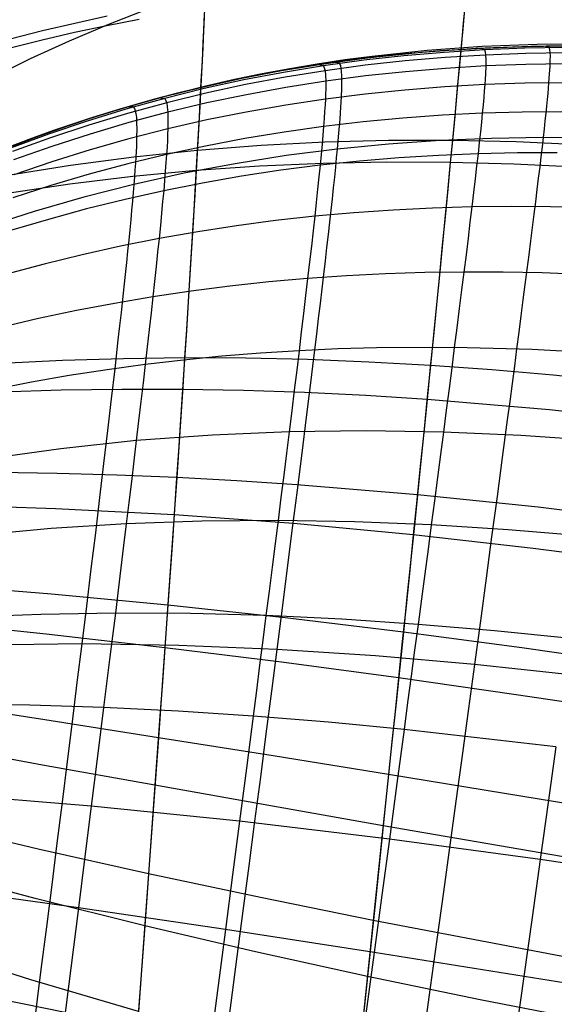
# Model space of a CAD drawing. Header units: millimetres. Extents: x -58 to 58, y -58 to 58.
# Tile 14 of 95: x -20 to -12, y -49 to -34. Entities that reach past the tile are written whole.
import ezdxf

# ---------------------------------------------------------------- set-up
doc = ezdxf.new("R2010")
doc.units = ezdxf.units.MM
doc.header["$MEASUREMENT"] = 0
doc.layers.add('Predefinito', color=5, linetype='Continuous')

msp = doc.modelspace()

# ---------------------------------------------------------------- linework, layer by layer
at = {"layer": 'Predefinito'}
for points in [[(-11.357, -34.071), (-12.199, -34.078), (-13.04, -34.11), (-13.882, -34.169), (-14.724, -34.256), (-15.146, -34.311), (-15.567, -34.374), (-15.989, -34.444), (-16.411, -34.522), (-16.834, -34.609), (-17.256, -34.704), (-17.679, -34.808), (-18.102, -34.92), (-18.526, -35.042), (-18.95, -35.173), (-19.374, -35.313), (-19.799, -35.464), (-20.224, -35.623)], [(-11.149, -34.073), (-11.964, -34.073), (-12.777, -34.097), (-13.589, -34.145), (-14.399, -34.219), (-15.206, -34.319), (-16.009, -34.447), (-16.408, -34.522), (-16.807, -34.603), (-17.204, -34.692), (-17.599, -34.788), (-17.993, -34.891), (-18.385, -35.001), (-18.774, -35.118), (-19.161, -35.242), (-19.546, -35.373), (-19.928, -35.511), (-20.309, -35.656)]]:
    msp.add_lwpolyline(points, dxfattribs=at)
for points in [[(-13.214, -33.42, 43.621), (-13.241, -33.717, 42.99), (-13.27, -34.032, 42.37), (-13.3, -34.365, 41.76), (-13.333, -34.715, 41.16), (-13.367, -35.082, 40.572), (-13.403, -35.464, 39.995), (-13.441, -35.861, 39.43), (-13.48, -36.272, 38.876), (-13.521, -36.697, 38.333), (-13.564, -37.136, 37.802), (-13.608, -37.587, 37.284), (-13.654, -38.051, 36.777), (-13.701, -38.526, 36.283), (-13.749, -39.012, 35.8), (-13.799, -39.508, 35.331), (-13.85, -40.015, 34.874), (-13.902, -40.531, 34.43), (-13.955, -41.057, 33.999), (-14.01, -41.59, 33.582), (-14.065, -42.132, 33.178), (-14.121, -42.679, 32.788), (-14.179, -43.232, 32.412), (-14.236, -43.79, 32.049), (-14.295, -44.353, 31.699), (-14.354, -44.919, 31.361), (-14.473, -46.063, 30.72), (-14.594, -47.219, 30.123), (-14.717, -48.382, 29.564), (-14.84, -49.551, 29.041)], [(-18.087, -33.501, 320), (-18.699, -33.74, 320), (-19.305, -33.997, 320), (-19.906, -34.269, 320), (-20.5, -34.558, 320)], [(-18.723, -33.614, 334.817), (-19.222, -33.723, 334.756), (-19.719, -33.84, 334.692), (-20.214, -33.966, 334.625)], [(-17.224, -33.492, 44.612), (-17.235, -33.746, 43.983), (-17.248, -34.018, 43.363), (-17.262, -34.307, 42.752), (-17.278, -34.612, 42.151), (-17.294, -34.933, 41.56), (-17.313, -35.27, 40.978), (-17.332, -35.621, 40.407), (-17.353, -35.986, 39.846), (-17.375, -36.365, 39.295), (-17.398, -36.756, 38.755), (-17.423, -37.161, 38.225), (-17.448, -37.577, 37.706), (-17.475, -38.005, 37.199), (-17.503, -38.444, 36.702), (-17.532, -38.893, 36.217), (-17.562, -39.353, 35.744), (-17.593, -39.822, 35.282), (-17.625, -40.3, 34.832), (-17.658, -40.787, 34.395), (-17.691, -41.282, 33.969), (-17.726, -41.784, 33.556), (-17.761, -42.293, 33.157), (-17.797, -42.806, 32.77), (-17.834, -43.325, 32.396), (-17.871, -43.849, 32.034), (-17.909, -44.376, 31.683), (-17.986, -45.441, 31.015), (-18.064, -46.518, 30.388), (-18.144, -47.603, 29.799), (-18.224, -48.693, 29.244), (-18.305, -49.785, 28.719)], [(-17.227, -33.576, 335.604), (-17.239, -33.829, 336.213), (-17.251, -34.099, 336.814), (-17.265, -34.385, 337.406), (-17.281, -34.686, 337.989), (-17.298, -35.002, 338.562), (-17.316, -35.333, 339.127), (-17.335, -35.677, 339.681), (-17.355, -36.034, 340.226), (-17.377, -36.404, 340.761), (-17.4, -36.787, 341.286), (-17.424, -37.181, 341.801), (-17.449, -37.587, 342.306), (-17.475, -38.004, 342.8), (-17.502, -38.431, 343.283), (-17.53, -38.868, 343.756), (-17.559, -39.315, 344.218), (-17.589, -39.771, 344.668), (-17.62, -40.235, 345.108), (-17.652, -40.708, 345.536), (-17.685, -41.189, 345.952), (-17.718, -41.676, 346.356), (-17.752, -42.17, 346.748), (-17.787, -42.669, 347.128), (-17.823, -43.173, 347.496), (-17.859, -43.681, 347.852), (-17.895, -44.193, 348.197), (-17.932, -44.709, 348.531), (-18.008, -45.75, 349.169), (-18.085, -46.801, 349.769), (-18.162, -47.859, 350.335), (-18.241, -48.92, 350.868)], [(-13.222, -33.511, 336.578), (-13.249, -33.806, 337.189), (-13.277, -34.118, 337.791), (-13.308, -34.446, 338.382), (-13.34, -34.79, 338.963), (-13.373, -35.15, 339.534), (-13.409, -35.525, 340.094), (-13.446, -35.913, 340.643), (-13.484, -36.315, 341.181), (-13.524, -36.731, 341.708), (-13.566, -37.158, 342.224), (-13.609, -37.598, 342.729), (-13.653, -38.049, 343.222), (-13.699, -38.512, 343.703), (-13.746, -38.985, 344.173), (-13.795, -39.467, 344.631), (-13.844, -39.96, 345.077), (-13.895, -40.461, 345.511), (-13.947, -40.972, 345.932), (-13.999, -41.49, 346.341), (-14.053, -42.015, 346.737), (-14.108, -42.547, 347.12), (-14.163, -43.084, 347.49), (-14.219, -43.626, 347.846), (-14.276, -44.173, 348.191), (-14.333, -44.723, 348.524), (-14.391, -45.277, 348.845), (-14.508, -46.395, 349.456), (-14.626, -47.522, 350.027), (-14.746, -48.657, 350.562), (-14.865, -49.795, 351.064)], [(-18.228, -33.661, 44.724), (-18.727, -33.759, 44.784), (-19.225, -33.865, 44.847), (-19.721, -33.979, 44.913), (-20.215, -34.102, 44.98)], [(-11.691, -34.072, 322.059), (-12.315, -34.082, 322.054), (-12.938, -34.107, 322.049), (-13.561, -34.145, 322.044), (-14.183, -34.199, 322.038), (-14.803, -34.268, 322.032), (-15.421, -34.354, 322.025), (-16.037, -34.455, 322.018), (-16.651, -34.573, 322.011), (-17.261, -34.708, 322.003), (-17.867, -34.86, 321.994), (-18.469, -35.028, 321.986), (-19.067, -35.213, 321.976), (-19.658, -35.415, 321.967), (-20.245, -35.633, 321.957)], [(-11.357, -34.071, 320), (-12.199, -34.078, 320), (-13.04, -34.11, 320), (-13.882, -34.169, 320), (-14.724, -34.256, 320), (-15.146, -34.311, 320), (-15.567, -34.374, 320), (-15.989, -34.444, 320), (-16.411, -34.522, 320), (-16.834, -34.609, 320), (-17.256, -34.704, 320), (-17.679, -34.808, 320), (-18.102, -34.92, 320), (-18.526, -35.042, 320), (-18.95, -35.173, 320), (-19.374, -35.313, 320), (-19.799, -35.464, 320), (-20.224, -35.623, 320)], [(-20.168, -35.605, 60.09), (-19.74, -35.444, 60.09), (-19.314, -35.293, 60.09), (-18.887, -35.152, 60.09), (-18.461, -35.02, 60.09), (-18.036, -34.897, 60.091), (-17.61, -34.784, 60.091), (-17.185, -34.679, 60.091), (-16.761, -34.583, 60.091), (-16.337, -34.495, 60.091), (-15.912, -34.416, 60.091), (-15.489, -34.345, 60.092), (-15.065, -34.281, 60.092), (-14.642, -34.226, 60.092), (-13.795, -34.136, 60.092), (-12.949, -34.075, 60.093), (-12.104, -34.041, 60.093), (-11.258, -34.032, 60.093)], [(-11.671, -34.096, 324.135), (-12.293, -34.106, 324.126), (-12.915, -34.131, 324.116), (-13.536, -34.169, 324.105), (-14.156, -34.222, 324.093), (-14.774, -34.291, 324.081), (-15.391, -34.375, 324.067), (-16.006, -34.476, 324.053), (-16.619, -34.593, 324.038), (-17.228, -34.726, 324.021), (-17.834, -34.876, 324.004), (-18.435, -35.043, 323.987), (-19.032, -35.226, 323.968), (-19.624, -35.426, 323.948), (-20.21, -35.642, 323.928)], [(-11.659, -34.177, 326.212), (-12.279, -34.187, 326.198), (-12.899, -34.21, 326.183), (-13.518, -34.248, 326.167), (-14.136, -34.301, 326.149), (-14.753, -34.368, 326.13), (-15.368, -34.451, 326.11), (-15.982, -34.55, 326.088), (-16.593, -34.665, 326.065), (-17.201, -34.796, 326.04), (-17.806, -34.944, 326.015), (-18.407, -35.107, 325.988), (-19.003, -35.288, 325.96), (-19.595, -35.484, 325.93), (-20.181, -35.696, 325.899)], [(-12.965, -34.106, 319.999), (-12.915, -34.131, 324.116), (-12.906, -34.161, 325.15), (-12.899, -34.21, 326.183), (-12.896, -34.281, 327.21), (-12.896, -34.378, 328.235), (-12.901, -34.504, 329.247), (-12.906, -34.58, 329.752), (-12.911, -34.665, 330.255), (-12.918, -34.759, 330.751), (-12.927, -34.863, 331.246), (-12.937, -34.978, 331.738), (-12.949, -35.105, 332.227), (-12.963, -35.242, 332.71), (-12.978, -35.391, 333.19), (-12.995, -35.553, 333.665), (-13.014, -35.728, 334.137), (-13.035, -35.914, 334.602), (-13.058, -36.113, 335.063), (-13.083, -36.324, 335.519), (-13.11, -36.547, 335.971), (-13.138, -36.781, 336.415), (-13.168, -37.025, 336.855), (-13.199, -37.281, 337.29), (-13.232, -37.547, 337.719), (-13.266, -37.822, 338.141), (-13.302, -38.107, 338.557), (-13.34, -38.403, 338.968), (-13.379, -38.707, 339.373), (-13.419, -39.02, 339.77), (-13.46, -39.341, 340.161), (-13.503, -39.671, 340.546), (-13.547, -40.01, 340.925), (-13.592, -40.355, 341.295), (-13.638, -40.707, 341.658), (-13.686, -41.068, 342.015), (-13.734, -41.436, 342.365), (-13.783, -41.808, 342.706), (-13.833, -42.187, 343.04), (-13.885, -42.573, 343.367), (-13.937, -42.966, 343.687), (-13.99, -43.361, 343.996), (-14.043, -43.762, 344.298), (-14.097, -44.169, 344.593), (-14.153, -44.582, 344.88), (-14.265, -45.416, 345.43), (-14.379, -46.269, 345.953), (-14.496, -47.133, 346.448), (-14.615, -48.014, 346.918), (-15.585, -55.18, 350.339)], [(-11.969, -34.073, 60.416), (-11.926, -34.086, 56.56), (-11.912, -34.13, 54.829), (-11.908, -34.169, 53.965), (-11.906, -34.224, 53.104), (-11.907, -34.296, 52.246), (-11.91, -34.387, 51.393), (-11.917, -34.5, 50.546), (-11.927, -34.638, 49.706), (-11.941, -34.803, 48.875), (-11.95, -34.896, 48.462), (-11.96, -34.996, 48.053), (-11.971, -35.105, 47.645), (-11.984, -35.221, 47.241), (-11.997, -35.346, 46.84), (-12.012, -35.48, 46.442), (-12.029, -35.623, 46.047), (-12.046, -35.774, 45.655), (-12.065, -35.934, 45.267), (-12.086, -36.103, 44.882), (-12.107, -36.28, 44.501), (-12.13, -36.466, 44.123), (-12.154, -36.659, 43.75), (-12.179, -36.86, 43.38), (-12.205, -37.069, 43.013), (-12.233, -37.285, 42.651), (-12.261, -37.509, 42.293), (-12.291, -37.739, 41.939), (-12.322, -37.977, 41.589), (-12.353, -38.221, 41.244), (-12.386, -38.472, 40.902), (-12.42, -38.73, 40.565), (-12.454, -38.993, 40.233), (-12.49, -39.263, 39.905), (-12.526, -39.539, 39.582), (-12.563, -39.82, 39.264), (-12.641, -40.4, 38.642), (-12.721, -41, 38.04), (-12.804, -41.62, 37.459), (-12.89, -42.257, 36.898), (-12.978, -42.912, 36.36), (-13.069, -43.582, 35.844), (-13.161, -44.258, 35.356), (-13.255, -44.947, 34.889), (-13.351, -45.648, 34.443), (-13.448, -46.36, 34.017), (-13.547, -47.082, 33.609), (-13.647, -47.813, 33.219), (-13.749, -48.553, 32.845), (-13.851, -49.3, 32.486)], [(-11.661, -34.346, 328.273), (-12.279, -34.355, 328.255), (-12.896, -34.378, 328.235), (-13.513, -34.415, 328.213), (-14.129, -34.466, 328.189), (-14.744, -34.531, 328.164), (-15.358, -34.612, 328.137), (-15.97, -34.708, 328.108), (-16.579, -34.82, 328.077), (-17.186, -34.947, 328.045), (-17.79, -35.091, 328.011), (-18.39, -35.25, 327.975), (-18.985, -35.426, 327.938), (-19.576, -35.617, 327.899), (-20.163, -35.824, 327.857)], [(-15.453, -34.356, 319.999), (-15.391, -34.375, 324.067), (-15.368, -34.451, 326.11), (-15.361, -34.519, 327.124), (-15.358, -34.612, 328.137), (-15.358, -34.733, 329.138), (-15.36, -34.806, 329.637), (-15.364, -34.887, 330.134), (-15.368, -34.978, 330.625), (-15.375, -35.077, 331.115), (-15.382, -35.188, 331.602), (-15.391, -35.309, 332.086), (-15.402, -35.44, 332.564), (-15.415, -35.583, 333.039), (-15.429, -35.738, 333.511), (-15.446, -35.905, 333.978), (-15.464, -36.084, 334.439), (-15.483, -36.275, 334.896), (-15.505, -36.477, 335.349), (-15.528, -36.69, 335.797), (-15.553, -36.914, 336.239), (-15.579, -37.148, 336.676), (-15.607, -37.392, 337.107), (-15.637, -37.647, 337.534), (-15.668, -37.91, 337.954), (-15.7, -38.184, 338.369), (-15.734, -38.466, 338.778), (-15.769, -38.758, 339.182), (-15.805, -39.057, 339.578), (-15.843, -39.364, 339.968), (-15.882, -39.68, 340.353), (-15.922, -40.004, 340.731), (-15.963, -40.334, 341.101), (-16.005, -40.672, 341.465), (-16.048, -41.016, 341.823), (-16.092, -41.368, 342.174), (-16.137, -41.724, 342.517), (-16.183, -42.087, 342.852), (-16.23, -42.457, 343.181), (-16.278, -42.832, 343.503), (-16.326, -43.21, 343.815), (-16.375, -43.594, 344.121), (-16.425, -43.983, 344.419), (-16.476, -44.378, 344.711), (-16.579, -45.176, 345.269), (-16.685, -45.992, 345.802), (-16.792, -46.818, 346.308), (-16.902, -47.661, 346.791), (-17.796, -54.504, 350.318)], [(-15.212, -34.32, 60.411), (-15.154, -34.328, 56.609), (-15.133, -34.369, 54.903), (-15.118, -34.459, 53.202), (-15.114, -34.528, 52.357), (-15.113, -34.615, 51.516), (-15.114, -34.723, 50.68), (-15.12, -34.855, 49.852), (-15.129, -35.012, 49.031), (-15.135, -35.101, 48.624), (-15.142, -35.196, 48.219), (-15.15, -35.3, 47.817), (-15.159, -35.411, 47.417), (-15.17, -35.53, 47.021), (-15.182, -35.657, 46.627), (-15.195, -35.793, 46.236), (-15.209, -35.937, 45.849), (-15.225, -36.09, 45.465), (-15.242, -36.25, 45.084), (-15.26, -36.419, 44.706), (-15.279, -36.595, 44.332), (-15.3, -36.778, 43.961), (-15.321, -36.97, 43.594), (-15.344, -37.168, 43.231), (-15.368, -37.373, 42.871), (-15.392, -37.586, 42.515), (-15.418, -37.805, 42.163), (-15.445, -38.031, 41.816), (-15.473, -38.263, 41.472), (-15.501, -38.501, 41.132), (-15.531, -38.746, 40.796), (-15.561, -38.996, 40.465), (-15.593, -39.252, 40.138), (-15.658, -39.781, 39.498), (-15.727, -40.331, 38.876), (-15.798, -40.901, 38.272), (-15.873, -41.489, 37.689), (-15.949, -42.095, 37.125), (-16.029, -42.716, 36.582), (-16.11, -43.351, 36.06), (-16.193, -43.994, 35.565), (-16.278, -44.649, 35.09), (-16.364, -45.315, 34.634), (-16.452, -45.991, 34.197), (-16.541, -46.678, 33.778), (-16.632, -47.373, 33.375), (-16.724, -48.076, 32.988), (-16.817, -48.786, 32.616), (-17.006, -50.224, 31.91)], [(-11.681, -34.636, 330.302), (-12.296, -34.644, 330.279), (-12.911, -34.665, 330.255), (-13.526, -34.7, 330.228), (-14.14, -34.748, 330.199), (-14.752, -34.81, 330.168), (-15.364, -34.887, 330.134), (-15.974, -34.979, 330.099), (-16.581, -35.087, 330.061), (-17.187, -35.209, 330.021), (-17.789, -35.347, 329.979), (-18.387, -35.5, 329.935), (-18.982, -35.669, 329.889), (-19.573, -35.852, 329.84), (-20.158, -36.051, 329.79)], [(-17.903, -34.866, 319.999), (-17.834, -34.876, 324.004), (-17.806, -34.944, 326.015), (-17.796, -35.005, 327.014), (-17.79, -35.091, 328.011), (-17.787, -35.203, 328.998), (-17.789, -35.347, 329.979), (-17.791, -35.431, 330.464), (-17.795, -35.524, 330.946), (-17.801, -35.626, 331.427), (-17.808, -35.739, 331.905), (-17.817, -35.862, 332.377), (-17.827, -35.996, 332.846), (-17.839, -36.141, 333.311), (-17.852, -36.298, 333.773), (-17.868, -36.465, 334.23), (-17.885, -36.643, 334.682), (-17.903, -36.833, 335.13), (-17.923, -37.032, 335.573), (-17.945, -37.242, 336.011), (-17.968, -37.461, 336.445), (-17.993, -37.691, 336.873), (-18.019, -37.929, 337.297), (-18.046, -38.176, 337.714), (-18.075, -38.433, 338.127), (-18.105, -38.697, 338.534), (-18.137, -38.971, 338.936), (-18.169, -39.251, 339.331), (-18.203, -39.54, 339.72), (-18.238, -39.836, 340.104), (-18.274, -40.14, 340.482), (-18.311, -40.45, 340.853), (-18.349, -40.767, 341.217), (-18.388, -41.09, 341.576), (-18.428, -41.421, 341.929), (-18.469, -41.755, 342.273), (-18.51, -42.095, 342.611), (-18.553, -42.442, 342.942), (-18.596, -42.795, 343.268), (-18.64, -43.149, 343.583), (-18.685, -43.509, 343.893), (-18.776, -44.246, 344.492), (-18.87, -44.994, 345.061), (-18.966, -45.761, 345.608), (-19.064, -46.537, 346.128), (-19.164, -47.328, 346.627), (-19.979, -53.739, 350.289)], [(-11.724, -35.081, 332.283), (-12.336, -35.087, 332.256), (-12.949, -35.105, 332.227), (-13.561, -35.135, 332.196), (-14.172, -35.179, 332.162), (-14.782, -35.237, 332.125), (-15.391, -35.309, 332.086), (-15.999, -35.395, 332.045), (-16.605, -35.495, 332.001), (-17.208, -35.61, 331.954), (-17.808, -35.739, 331.905), (-18.405, -35.884, 331.853), (-18.999, -36.043, 331.799), (-19.588, -36.217, 331.742), (-20.173, -36.405, 331.683)], [(-18.392, -35.002, 60.403), (-18.326, -34.999, 56.677), (-18.3, -35.033, 55.007), (-18.28, -35.111, 53.341), (-18.273, -35.172, 52.512), (-18.268, -35.251, 51.687), (-18.267, -35.349, 50.868), (-18.268, -35.468, 50.055), (-18.273, -35.611, 49.25), (-18.282, -35.779, 48.452), (-18.287, -35.873, 48.057), (-18.294, -35.975, 47.664), (-18.302, -36.084, 47.274), (-18.312, -36.2, 46.886), (-18.322, -36.325, 46.502), (-18.333, -36.457, 46.12), (-18.346, -36.596, 45.741), (-18.36, -36.743, 45.366), (-18.375, -36.898, 44.993), (-18.391, -37.059, 44.624), (-18.408, -37.228, 44.257), (-18.426, -37.403, 43.895), (-18.445, -37.585, 43.535), (-18.466, -37.774, 43.179), (-18.487, -37.969, 42.827), (-18.509, -38.17, 42.478), (-18.532, -38.377, 42.133), (-18.556, -38.59, 41.791), (-18.606, -39.034, 41.12), (-18.66, -39.499, 40.464), (-18.717, -39.986, 39.825), (-18.777, -40.491, 39.202), (-18.839, -41.015, 38.597), (-18.904, -41.556, 38.011), (-18.972, -42.112, 37.442), (-19.042, -42.684, 36.893), (-19.114, -43.268, 36.363), (-19.187, -43.86, 35.857), (-19.262, -44.463, 35.371), (-19.338, -45.077, 34.902), (-19.416, -45.7, 34.451), (-19.496, -46.332, 34.016), (-19.576, -46.972, 33.596), (-19.658, -47.62, 33.19), (-19.741, -48.275, 32.798), (-19.909, -49.6, 32.051)], [(-11.218, -35.488, 46.407), (-12.012, -35.48, 46.442), (-12.806, -35.492, 46.481), (-13.599, -35.525, 46.525), (-14.391, -35.58, 46.574), (-15.182, -35.657, 46.627), (-15.969, -35.757, 46.685), (-16.754, -35.881, 46.747), (-17.535, -36.029, 46.815), (-18.312, -36.2, 46.886), (-19.081, -36.396, 46.963), (-19.844, -36.615, 47.044), (-20.6, -36.857, 47.13)], [(-11.452, -35.589, 340.232), (-12.429, -35.546, 340.168), (-13.409, -35.525, 340.094), (-14.39, -35.526, 340.008), (-15.372, -35.551, 339.911), (-16.354, -35.601, 339.802), (-17.335, -35.677, 339.681), (-18.312, -35.779, 339.549), (-19.285, -35.908, 339.404), (-20.252, -36.063, 339.246)], [(-11.795, -35.713, 334.2), (-12.405, -35.715, 334.17), (-13.014, -35.728, 334.137), (-13.624, -35.753, 334.102), (-14.232, -35.791, 334.063), (-14.839, -35.842, 334.022), (-15.446, -35.905, 333.978), (-16.05, -35.983, 333.931), (-16.653, -36.074, 333.881), (-17.254, -36.179, 333.829), (-17.852, -36.298, 333.773), (-18.447, -36.43, 333.715), (-19.039, -36.577, 333.654), (-19.627, -36.737, 333.59), (-20.21, -36.911, 333.523)], [(-11.491, -35.934, 39.29), (-12.464, -35.887, 39.354), (-13.441, -35.861, 39.43), (-14.419, -35.857, 39.516), (-15.398, -35.876, 39.614), (-16.376, -35.918, 39.724), (-17.353, -35.986, 39.846), (-18.327, -36.079, 39.98), (-19.297, -36.198, 40.126), (-20.26, -36.342, 40.285)], [(-11.289, -36.56, 336.068), (-11.896, -36.545, 336.039), (-12.503, -36.54, 336.006), (-13.11, -36.547, 335.971), (-13.716, -36.565, 335.932), (-14.321, -36.595, 335.89), (-14.925, -36.636, 335.845), (-15.528, -36.69, 335.797), (-16.13, -36.757, 335.746), (-16.73, -36.836, 335.691), (-17.328, -36.928, 335.634), (-17.923, -37.032, 335.573), (-18.516, -37.15, 335.51), (-19.105, -37.281, 335.443), (-19.691, -37.424, 335.373), (-20.273, -37.58, 335.3)], [(-10.818, -37.612, 337.85), (-12.025, -37.56, 337.791), (-12.629, -37.548, 337.757), (-13.232, -37.547, 337.719), (-13.835, -37.555, 337.677), (-14.436, -37.575, 337.633), (-15.037, -37.605, 337.585), (-15.637, -37.647, 337.534), (-16.235, -37.7, 337.48), (-16.832, -37.765, 337.422), (-17.427, -37.841, 337.361), (-18.019, -37.929, 337.297), (-18.609, -38.029, 337.229), (-19.195, -38.141, 337.158), (-19.778, -38.264, 337.084), (-20.358, -38.4, 337.007)], [(-10.979, -38.804, 339.51), (-12.179, -38.739, 339.448), (-13.379, -38.707, 339.373), (-14.576, -38.713, 339.284), (-15.173, -38.73, 339.235), (-15.769, -38.758, 339.182), (-16.364, -38.795, 339.125), (-16.957, -38.843, 339.065), (-17.548, -38.902, 339.002), (-18.137, -38.971, 338.936), (-18.723, -39.051, 338.866), (-19.306, -39.141, 338.792), (-19.886, -39.241, 338.715), (-20.463, -39.352, 338.635)], [(-9.971, -39.33, 344.412), (-11.855, -39.132, 344.314), (-12.8, -39.052, 344.249), (-13.746, -38.985, 344.173), (-14.693, -38.932, 344.086), (-15.64, -38.895, 343.988), (-16.586, -38.873, 343.878), (-17.53, -38.868, 343.756), (-18.471, -38.88, 343.622), (-19.409, -38.909, 343.475), (-20.341, -38.955, 343.315)], [(-10.041, -39.875, 35.094), (-11.916, -39.669, 35.192), (-13.799, -39.508, 35.331), (-14.741, -39.448, 35.417), (-15.683, -39.401, 35.514), (-16.623, -39.37, 35.623), (-17.562, -39.353, 35.744), (-18.498, -39.352, 35.877), (-19.43, -39.366, 36.022), (-20.357, -39.396, 36.181)], [(-11.162, -40.144, 341.063), (-12.355, -40.062, 341.001), (-13.547, -40.01, 340.925), (-14.736, -39.99, 340.835), (-15.922, -40.004, 340.731), (-17.102, -40.054, 340.614), (-18.274, -40.14, 340.482), (-19.436, -40.264, 340.337), (-20.587, -40.423, 340.178)], [(-10.237, -41.394, 346.16), (-12.09, -41.166, 346.066), (-13.947, -40.972, 345.932), (-15.802, -40.818, 345.756), (-16.728, -40.757, 345.652), (-17.652, -40.708, 345.536), (-18.573, -40.671, 345.408), (-19.489, -40.646, 345.268), (-20.401, -40.633, 345.116)], [(-10.32, -42.036, 33.359), (-12.164, -41.799, 33.451), (-14.01, -41.59, 33.582), (-15.854, -41.417, 33.754), (-17.691, -41.282, 33.969), (-19.516, -41.188, 34.231), (-20.422, -41.157, 34.38)], [(-11.364, -41.611, 342.502), (-12.55, -41.511, 342.441), (-13.734, -41.436, 342.365), (-14.915, -41.388, 342.277), (-16.092, -41.368, 342.174), (-17.264, -41.379, 342.059), (-18.428, -41.421, 341.929), (-19.583, -41.493, 341.786), (-20.726, -41.597, 341.629)], [(-10.521, -43.587, 347.697), (-12.342, -43.327, 347.612), (-14.163, -43.084, 347.49), (-15.98, -42.864, 347.329), (-17.787, -42.669, 347.128), (-19.581, -42.501, 346.884), (-21.354, -42.359, 346.591)], [(-11.583, -43.185, 343.817), (-12.761, -43.066, 343.758), (-13.937, -42.966, 343.687), (-15.11, -42.888, 343.601), (-16.278, -42.832, 343.503), (-17.441, -42.801, 343.392), (-18.596, -42.795, 343.268), (-19.743, -42.813, 343.131), (-20.878, -42.857, 342.98)], [(-10.616, -44.319, 31.849), (-12.427, -44.048, 31.931), (-14.236, -43.79, 32.049), (-16.04, -43.548, 32.203), (-17.834, -43.325, 32.396), (-19.613, -43.123, 32.631), (-21.371, -42.939, 32.913)], [(-11.541, -43.745, 35.768), (-13.069, -43.582, 35.844), (-14.592, -43.449, 35.941), (-16.11, -43.351, 36.06), (-17.618, -43.291, 36.201), (-19.114, -43.268, 36.363), (-20.591, -43.285, 36.547)], [(-10.817, -45.861, 349.025), (-12.606, -45.569, 348.951), (-14.391, -45.277, 348.845), (-16.168, -44.99, 348.706), (-17.932, -44.709, 348.531), (-19.68, -44.435, 348.318), (-21.406, -44.166, 348.062)], [(-11.814, -44.848, 345.002), (-14.153, -44.582, 344.88), (-15.317, -44.472, 344.802), (-16.476, -44.378, 344.711), (-17.63, -44.303, 344.608), (-18.776, -44.246, 344.492), (-19.914, -44.208, 344.365), (-21.041, -44.188, 344.226)], [(-10.923, -46.676, 30.551), (-14.473, -46.063, 30.72), (-16.236, -45.753, 30.851), (-17.986, -45.441, 31.015), (-19.717, -45.13, 31.216), (-21.426, -44.816, 31.458)], [(-11.814, -44.848, 345.002), (-11.934, -45.706, 345.545), (-12.057, -46.584, 346.061), (-12.182, -47.474, 346.548), (-12.309, -48.381, 347.01), (-13.348, -55.766, 350.354)], [(-9.727, -46.927, 346.126), (-12.057, -46.584, 346.061), (-14.379, -46.269, 345.953), (-16.685, -45.992, 345.802), (-18.966, -45.761, 345.608), (-21.213, -45.579, 345.37)], [(-11.12, -48.188, 350.174), (-14.626, -47.522, 350.027), (-16.363, -47.168, 349.913), (-18.085, -46.801, 349.769), (-19.786, -46.421, 349.593), (-21.462, -46.026, 349.379)], [(-11.236, -49.08, 29.431), (-12.981, -48.742, 29.486), (-14.717, -48.382, 29.564), (-16.439, -48.002, 29.668), (-18.144, -47.603, 29.799), (-19.828, -47.183, 29.96), (-21.485, -46.74, 30.157)], [(-9.993, -48.753, 347.064), (-14.615, -48.014, 346.918), (-16.902, -47.661, 346.791), (-19.164, -47.328, 346.627), (-21.392, -47.018, 346.426)], [(-18.241, -48.92, 350.868), (-19.895, -48.435, 350.732), (-21.521, -47.916, 350.564)], [(-19.368, -48.938, 347.562), (-23.746, -48.049, 347.219)]]:
    msp.add_polyline3d(points, dxfattribs=at)

doc.saveas('drawing.dxf')
